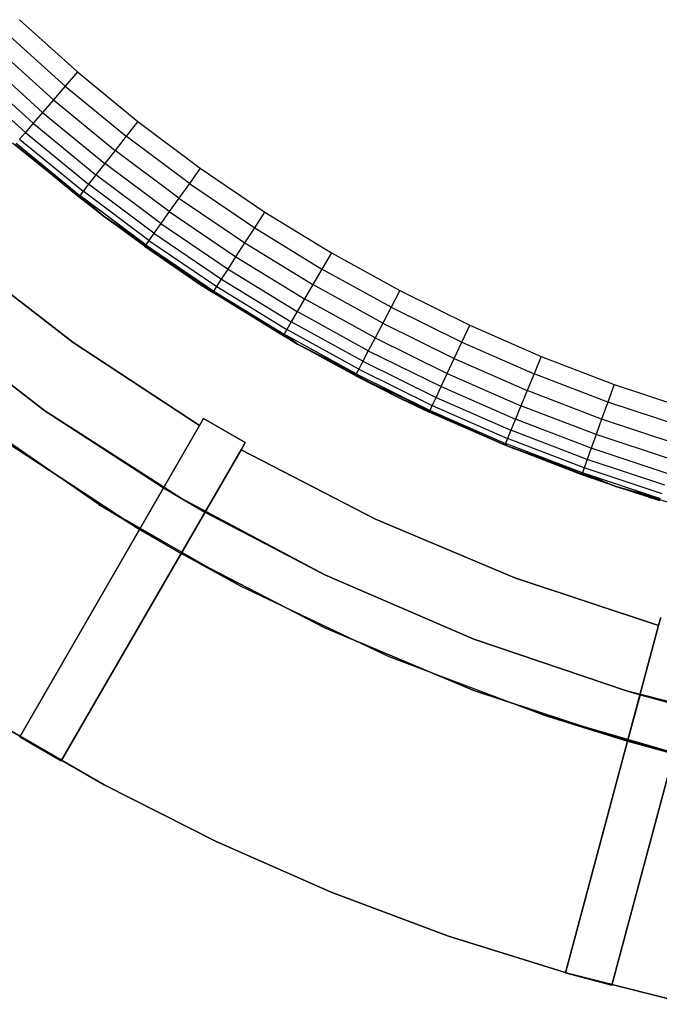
# Model space of a CAD drawing. Extents: x -47 to 47, y -122 to 0.
# Tile 4 of 28: x -24 to -11, y -121 to -101. Entities that reach past the tile are written whole.
import ezdxf

# ---------------------------------------------------------------- set-up
doc = ezdxf.new("R2010")
doc.units = 0
doc.header["$LTSCALE"] = 25.4
doc.layers.get('0').update_dxf_attribs({"linetype": 'CONTINUOUS'})

# ---------------------------------------------------------------- blocks, each defined once
blk = doc.blocks.new('NL2500034645_STL')
at = {"color": 0}
for p, q in [((-24.373, -100.811, 154), (-23.164, -101.902, 154)), ((-24.373, -100.811, 154), (-23.164, -101.902, 154)), ((-23.418, -102.197, 153.962), (-24.64, -101.095, 153.962)), ((-23.418, -102.197, 153.962), (-24.64, -101.095, 153.962)), ((-23.663, -102.482, 153.848), (-24.898, -101.368, 153.848)), ((-23.663, -102.482, 153.848), (-24.898, -101.368, 153.848)), ((-23.889, -102.744, 153.663), (-25.135, -101.619, 153.663)), ((-23.889, -102.744, 153.663), (-25.135, -101.619, 153.663)), ((-24.086, -102.973, 153.414), (-25.343, -101.84, 153.414)), ((-24.086, -102.973, 153.414), (-25.343, -101.84, 153.414)), ((-24.249, -103.162, 153.111), (-25.514, -102.021, 153.111)), ((-24.249, -103.162, 153.111), (-25.514, -102.021, 153.111)), ((-23.164, -101.902, 154), (-23.418, -102.197, 153.962)), ((-23.164, -101.902, 154), (-23.418, -102.197, 153.962)), ((-23.164, -101.902, 154), (-21.906, -102.935, 154)), ((-23.164, -101.902, 154), (-21.906, -102.935, 154)), ((-23.418, -102.197, 153.962), (-23.663, -102.482, 153.848)), ((-23.418, -102.197, 153.962), (-23.663, -102.482, 153.848)), ((-23.418, -102.197, 153.962), (-22.147, -103.242, 153.962)), ((-23.418, -102.197, 153.962), (-22.147, -103.242, 153.962)), ((-23.663, -102.482, 153.848), (-23.889, -102.744, 153.663)), ((-23.663, -102.482, 153.848), (-23.889, -102.744, 153.663)), ((-23.663, -102.482, 153.848), (-22.378, -103.538, 153.848)), ((-23.663, -102.482, 153.848), (-22.378, -103.538, 153.848)), ((-23.889, -102.744, 153.663), (-24.086, -102.973, 153.414)), ((-23.889, -102.744, 153.663), (-24.086, -102.973, 153.414)), ((-23.889, -102.744, 153.663), (-22.591, -103.81, 153.663)), ((-23.889, -102.744, 153.663), (-22.591, -103.81, 153.663)), ((-24.086, -102.973, 153.414), (-24.249, -103.162, 153.111)), ((-24.086, -102.973, 153.414), (-24.249, -103.162, 153.111)), ((-24.086, -102.973, 153.414), (-22.779, -104.048, 153.414)), ((-24.086, -102.973, 153.414), (-22.779, -104.048, 153.414)), ((-21.906, -102.935, 154), (-22.147, -103.242, 153.962)), ((-21.906, -102.935, 154), (-22.147, -103.242, 153.962)), ((-21.906, -102.935, 154), (-20.602, -103.91, 154)), ((-21.906, -102.935, 154), (-20.602, -103.91, 154)), ((-24.249, -103.162, 153.111), (-24.369, -103.302, 152.765)), ((-24.249, -103.162, 153.111), (-24.369, -103.302, 152.765)), ((-24.369, -103.302, 152.765), (-23.046, -104.389, 152.765)), ((-24.369, -103.302, 152.765), (-23.046, -104.389, 152.765)), ((-24.249, -103.162, 153.111), (-22.932, -104.244, 153.111)), ((-24.249, -103.162, 153.111), (-22.932, -104.244, 153.111)), ((-22.147, -103.242, 153.962), (-22.378, -103.538, 153.848)), ((-22.147, -103.242, 153.962), (-22.378, -103.538, 153.848)), ((-20.829, -104.228, 153.962), (-22.147, -103.242, 153.962)), ((-20.829, -104.228, 153.962), (-22.147, -103.242, 153.962)), ((-24.516, -103.377, 52), (-22.627, -104.904, 52)), ((-24.516, -103.377, 52), (-22.627, -104.904, 52)), ((-22.627, -104.904, 52), (-24.469, -103.417, 152)), ((-22.627, -104.904, 52), (-24.469, -103.417, 152)), ((-23.14, -104.509, 152), (-24.469, -103.417, 152)), ((-23.14, -104.509, 152), (-24.469, -103.417, 152)), ((-24.443, -103.388, 152.39), (-23.116, -104.479, 152.39)), ((-24.443, -103.388, 152.39), (-23.116, -104.479, 152.39)), ((-22.378, -103.538, 153.848), (-22.591, -103.81, 153.663)), ((-22.378, -103.538, 153.848), (-22.591, -103.81, 153.663)), ((-21.046, -104.534, 153.848), (-22.378, -103.538, 153.848)), ((-21.046, -104.534, 153.848), (-22.378, -103.538, 153.848)), ((-22.591, -103.81, 153.663), (-22.779, -104.048, 153.414)), ((-22.591, -103.81, 153.663), (-22.779, -104.048, 153.414)), ((-21.247, -104.815, 153.663), (-22.591, -103.81, 153.663)), ((-21.247, -104.815, 153.663), (-22.591, -103.81, 153.663)), ((-20.602, -103.91, 154), (-20.829, -104.228, 153.962)), ((-20.602, -103.91, 154), (-20.829, -104.228, 153.962)), ((-20.602, -103.91, 154), (-19.255, -104.824, 154)), ((-20.602, -103.91, 154), (-19.255, -104.824, 154)), ((-22.779, -104.048, 153.414), (-22.932, -104.244, 153.111)), ((-22.779, -104.048, 153.414), (-22.932, -104.244, 153.111)), ((-21.423, -105.062, 153.414), (-22.779, -104.048, 153.414)), ((-21.423, -105.062, 153.414), (-22.779, -104.048, 153.414)), ((-22.932, -104.244, 153.111), (-23.046, -104.389, 152.765)), ((-22.932, -104.244, 153.111), (-23.046, -104.389, 152.765)), ((-21.567, -105.265, 153.111), (-22.932, -104.244, 153.111)), ((-21.567, -105.265, 153.111), (-22.932, -104.244, 153.111)), ((-20.829, -104.228, 153.962), (-21.046, -104.534, 153.848)), ((-20.829, -104.228, 153.962), (-21.046, -104.534, 153.848)), ((-20.829, -104.228, 153.962), (-19.467, -105.152, 153.962)), ((-20.829, -104.228, 153.962), (-19.467, -105.152, 153.962)), ((-23.116, -104.479, 152.39), (-23.14, -104.509, 152)), ((-23.116, -104.479, 152.39), (-23.14, -104.509, 152)), ((-22.627, -104.904, 52), (-23.14, -104.509, 152)), ((-22.627, -104.904, 152), (-23.14, -104.509, 152)), ((-22.627, -104.904, 52), (-23.14, -104.509, 152)), ((-22.627, -104.904, 152), (-23.14, -104.509, 152)), ((-23.046, -104.389, 152.765), (-23.116, -104.479, 152.39)), ((-23.046, -104.389, 152.765), (-23.116, -104.479, 152.39)), ((-22.627, -104.904, 152), (-23.116, -104.479, 152.39)), ((-22.627, -104.904, 152), (-23.116, -104.479, 152.39)), ((-21.74, -105.508, 152.39), (-23.116, -104.479, 152.39)), ((-21.74, -105.508, 152.39), (-23.116, -104.479, 152.39)), ((-21.674, -105.415, 152.765), (-23.046, -104.389, 152.765)), ((-21.674, -105.415, 152.765), (-23.046, -104.389, 152.765)), ((-21.046, -104.534, 153.848), (-21.247, -104.815, 153.663)), ((-21.046, -104.534, 153.848), (-21.247, -104.815, 153.663)), ((-21.046, -104.534, 153.848), (-19.67, -105.467, 153.848)), ((-21.046, -104.534, 153.848), (-19.67, -105.467, 153.848)), ((-21.763, -105.539, 152), (-22.627, -104.904, 52)), ((-22.627, -104.904, 52), (-20.644, -106.306, 52)), ((-21.763, -105.539, 152), (-22.627, -104.904, 52)), ((-21.763, -105.539, 152), (-22.627, -104.904, 152)), ((-22.627, -104.904, 152), (-22.627, -104.904, 52)), ((-22.627, -104.904, 152), (-22.627, -104.904, 52)), ((-22.627, -104.904, 52), (-20.644, -106.306, 52)), ((-21.763, -105.539, 152), (-22.627, -104.904, 152)), ((-21.74, -105.508, 152.39), (-22.627, -104.904, 152)), ((-21.74, -105.508, 152.39), (-22.627, -104.904, 152)), ((-21.247, -104.815, 153.663), (-21.423, -105.062, 153.414)), ((-21.247, -104.815, 153.663), (-21.423, -105.062, 153.414)), ((-21.247, -104.815, 153.663), (-19.858, -105.758, 153.663)), ((-21.247, -104.815, 153.663), (-19.858, -105.758, 153.663)), ((-19.467, -105.152, 153.962), (-19.255, -104.824, 154)), ((-19.467, -105.152, 153.962), (-19.255, -104.824, 154)), ((-19.255, -104.824, 154), (-17.867, -105.676, 154)), ((-19.255, -104.824, 154), (-17.867, -105.676, 154)), ((-21.423, -105.062, 153.414), (-21.567, -105.265, 153.111)), ((-21.423, -105.062, 153.414), (-21.567, -105.265, 153.111)), ((-21.423, -105.062, 153.414), (-20.022, -106.013, 153.414)), ((-21.423, -105.062, 153.414), (-20.022, -106.013, 153.414)), ((-19.67, -105.467, 153.848), (-19.467, -105.152, 153.962)), ((-19.67, -105.467, 153.848), (-19.467, -105.152, 153.962)), ((-19.467, -105.152, 153.962), (-18.064, -106.013, 153.962)), ((-19.467, -105.152, 153.962), (-18.064, -106.013, 153.962)), ((-21.567, -105.265, 153.111), (-21.674, -105.415, 152.765)), ((-21.567, -105.265, 153.111), (-21.674, -105.415, 152.765)), ((-21.567, -105.265, 153.111), (-20.157, -106.222, 153.111)), ((-21.567, -105.265, 153.111), (-20.157, -106.222, 153.111)), ((-21.763, -105.539, 152), (-21.74, -105.508, 152.39)), ((-21.763, -105.539, 152), (-21.74, -105.508, 152.39)), ((-20.644, -106.306, 152), (-21.763, -105.539, 152)), ((-21.763, -105.539, 152), (-20.644, -106.306, 52)), ((-21.763, -105.539, 152), (-20.644, -106.306, 52)), ((-21.763, -105.539, 152), (-20.319, -106.472, 152.39)), ((-21.763, -105.539, 152), (-20.319, -106.472, 152.39)), ((-20.644, -106.306, 152), (-21.763, -105.539, 152)), ((-21.674, -105.415, 152.765), (-21.74, -105.508, 152.39)), ((-21.674, -105.415, 152.765), (-21.74, -105.508, 152.39)), ((-21.74, -105.508, 152.39), (-20.319, -106.472, 152.39)), ((-21.74, -105.508, 152.39), (-20.319, -106.472, 152.39)), ((-21.674, -105.415, 152.765), (-20.257, -106.377, 152.765)), ((-21.674, -105.415, 152.765), (-20.257, -106.377, 152.765)), ((-19.858, -105.758, 153.663), (-19.67, -105.467, 153.848)), ((-19.858, -105.758, 153.663), (-19.67, -105.467, 153.848)), ((-19.67, -105.467, 153.848), (-18.253, -106.337, 153.848)), ((-19.67, -105.467, 153.848), (-18.253, -106.337, 153.848)), ((-23.254, -107.546, 65), (-25.748, -105.611, 65)), ((-25.748, -105.611, 55), (-23.254, -107.546, 55)), ((-23.254, -107.546, 65), (-25.748, -105.611, 65)), ((-25.748, -105.611, 55), (-23.254, -107.546, 55)), ((-25.748, -105.611, -50), (-23.254, -107.546, -50)), ((-25.748, -105.611, 54), (-23.254, -107.546, 54)), ((-25.748, -105.611, -50), (-23.254, -107.546, -50)), ((-25.748, -105.611, 54), (-23.254, -107.546, 54)), ((-20.022, -106.013, 153.414), (-19.858, -105.758, 153.663)), ((-20.022, -106.013, 153.414), (-19.858, -105.758, 153.663)), ((-19.858, -105.758, 153.663), (-18.427, -106.636, 153.663)), ((-19.858, -105.758, 153.663), (-18.427, -106.636, 153.663)), ((-17.867, -105.676, 154), (-18.064, -106.013, 153.962)), ((-17.867, -105.676, 154), (-18.064, -106.013, 153.962)), ((-17.867, -105.676, 154), (-16.442, -106.463, 154)), ((-17.867, -105.676, 154), (-16.442, -106.463, 154)), ((-20.157, -106.222, 153.111), (-20.022, -106.013, 153.414)), ((-20.157, -106.222, 153.111), (-20.022, -106.013, 153.414)), ((-20.022, -106.013, 153.414), (-18.579, -106.898, 153.414)), ((-20.022, -106.013, 153.414), (-18.579, -106.898, 153.414)), ((-18.064, -106.013, 153.962), (-18.253, -106.337, 153.848)), ((-18.064, -106.013, 153.962), (-18.253, -106.337, 153.848)), ((-16.623, -106.809, 153.962), (-18.064, -106.013, 153.962)), ((-16.623, -106.809, 153.962), (-18.064, -106.013, 153.962)), ((-20.34, -106.505, 152), (-20.644, -106.306, 152)), ((-20.644, -106.306, 152), (-20.644, -106.306, 52)), ((-20.644, -106.306, 52), (-20.34, -106.505, 152)), ((-20.644, -106.306, 152), (-20.644, -106.306, 52)), ((-18.574, -107.577, 152), (-20.644, -106.306, 52)), ((-20.644, -106.306, 52), (-18.574, -107.577, 52)), ((-18.574, -107.577, 152), (-20.644, -106.306, 52)), ((-18.874, -107.404, 152), (-20.644, -106.306, 52)), ((-18.874, -107.404, 152), (-20.644, -106.306, 52)), ((-20.644, -106.306, 52), (-20.34, -106.505, 152)), ((-20.644, -106.306, 52), (-18.574, -107.577, 52)), ((-20.644, -106.306, 152), (-20.319, -106.472, 152.39)), ((-20.644, -106.306, 152), (-20.319, -106.472, 152.39)), ((-20.34, -106.505, 152), (-20.644, -106.306, 152)), ((-20.319, -106.472, 152.39), (-20.257, -106.377, 152.765)), ((-20.319, -106.472, 152.39), (-20.257, -106.377, 152.765)), ((-20.257, -106.377, 152.765), (-20.157, -106.222, 153.111)), ((-20.257, -106.377, 152.765), (-20.157, -106.222, 153.111)), ((-20.257, -106.377, 152.765), (-18.797, -107.272, 152.765)), ((-20.257, -106.377, 152.765), (-18.797, -107.272, 152.765)), ((-20.157, -106.222, 153.111), (-18.704, -107.113, 153.111)), ((-20.157, -106.222, 153.111), (-18.704, -107.113, 153.111)), ((-18.253, -106.337, 153.848), (-18.427, -106.636, 153.663)), ((-18.253, -106.337, 153.848), (-18.427, -106.636, 153.663)), ((-16.797, -107.141, 153.848), (-18.253, -106.337, 153.848)), ((-16.797, -107.141, 153.848), (-18.253, -106.337, 153.848)), ((-20.319, -106.472, 152.39), (-20.34, -106.505, 152)), ((-20.319, -106.472, 152.39), (-20.34, -106.505, 152)), ((-18.874, -107.404, 152), (-20.34, -106.505, 152)), ((-18.874, -107.404, 152), (-20.34, -106.505, 152)), ((-20.319, -106.472, 152.39), (-18.855, -107.371, 152.39)), ((-20.319, -106.472, 152.39), (-18.855, -107.371, 152.39)), ((-16.442, -106.463, 154), (-16.623, -106.809, 153.962)), ((-16.442, -106.463, 154), (-16.623, -106.809, 153.962)), ((-16.442, -106.463, 154), (-14.982, -107.183, 154)), ((-16.442, -106.463, 154), (-14.982, -107.183, 154)), ((-18.427, -106.636, 153.663), (-18.579, -106.898, 153.414)), ((-18.427, -106.636, 153.663), (-18.579, -106.898, 153.414)), ((-16.957, -107.448, 153.663), (-18.427, -106.636, 153.663)), ((-16.957, -107.448, 153.663), (-18.427, -106.636, 153.663)), ((-26.531, -106.911, 145), (-23.842, -108.968, 145)), ((-23.842, -108.968, 155), (-26.531, -106.911, 155)), ((-23.842, -108.968, 155), (-26.531, -106.911, 155)), ((-26.531, -106.911, 145), (-23.842, -108.968, 145)), ((-18.579, -106.898, 153.414), (-18.704, -107.113, 153.111)), ((-18.579, -106.898, 153.414), (-18.704, -107.113, 153.111)), ((-17.097, -107.716, 153.414), (-18.579, -106.898, 153.414)), ((-17.097, -107.716, 153.414), (-18.579, -106.898, 153.414)), ((-16.623, -106.809, 153.962), (-16.797, -107.141, 153.848)), ((-16.623, -106.809, 153.962), (-16.797, -107.141, 153.848)), ((-16.623, -106.809, 153.962), (-15.147, -107.537, 153.962)), ((-16.623, -106.809, 153.962), (-15.147, -107.537, 153.962)), ((-18.704, -107.113, 153.111), (-18.797, -107.272, 152.765)), ((-18.704, -107.113, 153.111), (-18.797, -107.272, 152.765)), ((-17.212, -107.937, 153.111), (-18.704, -107.113, 153.111)), ((-17.212, -107.937, 153.111), (-18.704, -107.113, 153.111)), ((-16.797, -107.141, 153.848), (-16.957, -107.448, 153.663)), ((-16.797, -107.141, 153.848), (-16.957, -107.448, 153.663)), ((-16.797, -107.141, 153.848), (-15.305, -107.877, 153.848)), ((-16.797, -107.141, 153.848), (-15.305, -107.877, 153.848)), ((-15.147, -107.537, 153.962), (-14.982, -107.183, 154)), ((-15.147, -107.537, 153.962), (-14.982, -107.183, 154)), ((-14.982, -107.183, 154), (-13.491, -107.837, 154)), ((-14.982, -107.183, 154), (-13.491, -107.837, 154)), ((-18.855, -107.371, 152.39), (-18.874, -107.404, 152)), ((-18.855, -107.371, 152.39), (-18.874, -107.404, 152)), ((-18.574, -107.577, 152), (-18.874, -107.404, 152)), ((-18.574, -107.577, 152), (-18.874, -107.404, 152)), ((-18.797, -107.272, 152.765), (-18.855, -107.371, 152.39)), ((-18.797, -107.272, 152.765), (-18.855, -107.371, 152.39)), ((-18.574, -107.577, 152), (-18.855, -107.371, 152.39)), ((-18.574, -107.577, 152), (-18.855, -107.371, 152.39)), ((-17.351, -108.201, 152.39), (-18.855, -107.371, 152.39)), ((-17.351, -108.201, 152.39), (-18.855, -107.371, 152.39)), ((-17.298, -108.1, 152.765), (-18.797, -107.272, 152.765)), ((-17.298, -108.1, 152.765), (-18.797, -107.272, 152.765)), ((-20.616, -109.278, 65), (-23.254, -107.546, 65)), ((-23.254, -107.546, 55), (-20.616, -109.278, 55)), ((-23.254, -107.546, 65), (-23.254, -107.546, 55)), ((-23.254, -107.546, 65), (-23.254, -107.546, 55)), ((-20.616, -109.278, 65), (-23.254, -107.546, 65)), ((-23.254, -107.546, 55), (-20.616, -109.278, 55)), ((-23.254, -107.546, -50), (-20.616, -109.278, -50)), ((-23.254, -107.546, 54), (-23.254, -107.546, -50)), ((-23.254, -107.546, 54), (-23.254, -107.546, -50)), ((-23.254, -107.546, 54), (-20.616, -109.278, 54)), ((-23.254, -107.546, -50), (-20.616, -109.278, -50)), ((-23.254, -107.546, 54), (-20.616, -109.278, 54)), ((-17.369, -108.235, 152), (-18.574, -107.577, 52)), ((-18.574, -107.577, 52), (-16.427, -108.711, 52)), ((-17.369, -108.235, 152), (-18.574, -107.577, 52)), ((-17.369, -108.235, 152), (-18.574, -107.577, 152)), ((-18.574, -107.577, 152), (-18.574, -107.577, 52)), ((-18.574, -107.577, 152), (-18.574, -107.577, 52)), ((-18.574, -107.577, 52), (-16.427, -108.711, 52)), ((-17.369, -108.235, 152), (-18.574, -107.577, 152)), ((-17.351, -108.201, 152.39), (-18.574, -107.577, 152)), ((-17.351, -108.201, 152.39), (-18.574, -107.577, 152)), ((-16.957, -107.448, 153.663), (-17.097, -107.716, 153.414)), ((-16.957, -107.448, 153.663), (-17.097, -107.716, 153.414)), ((-16.957, -107.448, 153.663), (-15.451, -108.191, 153.663)), ((-16.957, -107.448, 153.663), (-15.451, -108.191, 153.663)), ((-15.305, -107.877, 153.848), (-15.147, -107.537, 153.962)), ((-15.305, -107.877, 153.848), (-15.147, -107.537, 153.962)), ((-15.147, -107.537, 153.962), (-13.639, -108.197, 153.962)), ((-15.147, -107.537, 153.962), (-13.639, -108.197, 153.962)), ((-17.097, -107.716, 153.414), (-17.212, -107.937, 153.111)), ((-17.097, -107.716, 153.414), (-17.212, -107.937, 153.111)), ((-17.097, -107.716, 153.414), (-15.579, -108.466, 153.414)), ((-17.097, -107.716, 153.414), (-15.579, -108.466, 153.414)), ((-17.212, -107.937, 153.111), (-17.298, -108.1, 152.765)), ((-17.212, -107.937, 153.111), (-17.298, -108.1, 152.765)), ((-17.212, -107.937, 153.111), (-15.684, -108.691, 153.111)), ((-17.212, -107.937, 153.111), (-15.684, -108.691, 153.111)), ((-15.451, -108.191, 153.663), (-15.305, -107.877, 153.848)), ((-15.451, -108.191, 153.663), (-15.305, -107.877, 153.848)), ((-15.305, -107.877, 153.848), (-13.782, -108.544, 153.848)), ((-15.305, -107.877, 153.848), (-13.782, -108.544, 153.848)), ((-13.491, -107.837, 154), (-13.639, -108.197, 153.962)), ((-13.491, -107.837, 154), (-13.639, -108.197, 153.962)), ((-13.491, -107.837, 154), (-11.972, -108.421, 154)), ((-13.491, -107.837, 154), (-11.972, -108.421, 154)), ((-17.369, -108.235, 152), (-17.351, -108.201, 152.39)), ((-17.369, -108.235, 152), (-17.351, -108.201, 152.39)), ((-16.427, -108.711, 152), (-17.369, -108.235, 152)), ((-17.369, -108.235, 152), (-16.427, -108.711, 52)), ((-17.369, -108.235, 152), (-16.427, -108.711, 52)), ((-17.369, -108.235, 152), (-15.81, -108.962, 152.39)), ((-17.369, -108.235, 152), (-15.81, -108.962, 152.39)), ((-16.427, -108.711, 152), (-17.369, -108.235, 152)), ((-17.298, -108.1, 152.765), (-17.351, -108.201, 152.39)), ((-17.298, -108.1, 152.765), (-17.351, -108.201, 152.39)), ((-17.351, -108.201, 152.39), (-15.81, -108.962, 152.39)), ((-17.351, -108.201, 152.39), (-15.81, -108.962, 152.39)), ((-17.298, -108.1, 152.765), (-15.762, -108.859, 152.765)), ((-17.298, -108.1, 152.765), (-15.762, -108.859, 152.765)), ((-15.579, -108.466, 153.414), (-15.451, -108.191, 153.663)), ((-15.579, -108.466, 153.414), (-15.451, -108.191, 153.663)), ((-15.451, -108.191, 153.663), (-13.913, -108.864, 153.663)), ((-15.451, -108.191, 153.663), (-13.913, -108.864, 153.663)), ((-13.639, -108.197, 153.962), (-13.782, -108.544, 153.848)), ((-13.639, -108.197, 153.962), (-13.782, -108.544, 153.848)), ((-12.103, -108.788, 153.962), (-13.639, -108.197, 153.962)), ((-12.103, -108.788, 153.962), (-13.639, -108.197, 153.962)), ((-11.972, -108.421, 154), (-12.103, -108.788, 153.962)), ((-11.972, -108.421, 154), (-12.103, -108.788, 153.962)), ((-11.972, -108.421, 154), (-10.427, -108.934, 154)), ((-11.972, -108.421, 154), (-10.427, -108.934, 154)), ((-15.684, -108.691, 153.111), (-15.579, -108.466, 153.414)), ((-15.684, -108.691, 153.111), (-15.579, -108.466, 153.414)), ((-15.579, -108.466, 153.414), (-14.029, -109.145, 153.414)), ((-15.579, -108.466, 153.414), (-14.029, -109.145, 153.414)), ((-13.782, -108.544, 153.848), (-13.913, -108.864, 153.663)), ((-13.782, -108.544, 153.848), (-13.913, -108.864, 153.663)), ((-12.23, -109.141, 153.848), (-13.782, -108.544, 153.848)), ((-12.23, -109.141, 153.848), (-13.782, -108.544, 153.848)), ((-15.827, -108.997, 152), (-16.427, -108.711, 152)), ((-16.427, -108.711, 152), (-16.427, -108.711, 52)), ((-16.427, -108.711, 52), (-15.827, -108.997, 152)), ((-16.427, -108.711, 152), (-16.427, -108.711, 52)), ((-14.21, -109.703, 152), (-16.427, -108.711, 52)), ((-16.427, -108.711, 52), (-14.21, -109.703, 52)), ((-14.21, -109.703, 152), (-16.427, -108.711, 52)), ((-14.251, -109.686, 152), (-16.427, -108.711, 52)), ((-14.251, -109.686, 152), (-16.427, -108.711, 52)), ((-16.427, -108.711, 52), (-15.827, -108.997, 152)), ((-16.427, -108.711, 52), (-14.21, -109.703, 52)), ((-16.427, -108.711, 152), (-15.81, -108.962, 152.39)), ((-16.427, -108.711, 152), (-15.81, -108.962, 152.39)), ((-15.827, -108.997, 152), (-16.427, -108.711, 152)), ((-15.762, -108.859, 152.765), (-15.684, -108.691, 153.111)), ((-15.762, -108.859, 152.765), (-15.684, -108.691, 153.111)), ((-15.684, -108.691, 153.111), (-14.123, -109.375, 153.111)), ((-15.684, -108.691, 153.111), (-14.123, -109.375, 153.111)), ((-12.103, -108.788, 153.962), (-12.23, -109.141, 153.848)), ((-12.103, -108.788, 153.962), (-12.23, -109.141, 153.848)), ((-10.541, -109.307, 153.962), (-12.103, -108.788, 153.962)), ((-10.541, -109.307, 153.962), (-12.103, -108.788, 153.962)), ((-22.715, -110.921, -55), (-25.532, -108.976, -55)), ((-22.715, -110.921, 54), (-25.532, -108.976, 54)), ((-22.715, -110.921, -55), (-25.532, -108.976, -55)), ((-22.715, -110.921, 54), (-25.532, -108.976, 54)), ((-23.842, -108.968, 145), (-21.366, -110.577, 145)), ((-20.994, -110.798, 155), (-23.842, -108.968, 155)), ((-23.842, -108.968, 155), (-23.842, -108.968, 145)), ((-23.842, -108.968, 155), (-23.842, -108.968, 145)), ((-23.842, -108.968, 155), (-21.366, -110.577, 145)), ((-23.842, -108.968, 145), (-21.366, -110.577, 145)), ((-23.842, -108.968, 155), (-21.366, -110.577, 145)), ((-20.994, -110.798, 155), (-23.842, -108.968, 155)), ((-15.81, -108.962, 152.39), (-15.827, -108.997, 152)), ((-15.81, -108.962, 152.39), (-15.827, -108.997, 152)), ((-14.251, -109.686, 152), (-15.827, -108.997, 152)), ((-14.251, -109.686, 152), (-15.827, -108.997, 152)), ((-15.81, -108.962, 152.39), (-15.762, -108.859, 152.765)), ((-15.81, -108.962, 152.39), (-15.762, -108.859, 152.765)), ((-15.81, -108.962, 152.39), (-14.237, -109.651, 152.39)), ((-15.81, -108.962, 152.39), (-14.237, -109.651, 152.39)), ((-15.762, -108.859, 152.765), (-14.193, -109.546, 152.765)), ((-15.762, -108.859, 152.765), (-14.193, -109.546, 152.765)), ((-13.913, -108.864, 153.663), (-14.029, -109.145, 153.414)), ((-13.913, -108.864, 153.663), (-14.029, -109.145, 153.414)), ((-12.346, -109.467, 153.663), (-13.913, -108.864, 153.663)), ((-12.346, -109.467, 153.663), (-13.913, -108.864, 153.663)), ((-20.616, -109.278, 65), (-20.532, -109.132, 65)), ((-20.532, -109.132, -50), (-20.616, -109.278, -50)), ((-20.616, -109.278, 65), (-20.532, -109.132, 65)), ((-20.532, -109.132, -50), (-20.616, -109.278, -50)), ((-20.532, -109.132, 65), (-20.532, -109.132, -50)), ((-20.532, -109.132, 65), (-20.532, -109.132, -50)), ((-20.532, -109.132, 65), (-19.666, -109.632, 65)), ((-19.666, -109.632, -50), (-20.532, -109.132, -50)), ((-20.532, -109.132, 65), (-19.666, -109.632, 65)), ((-19.666, -109.632, -50), (-20.532, -109.132, -50)), ((-14.029, -109.145, 153.414), (-14.123, -109.375, 153.111)), ((-14.029, -109.145, 153.414), (-14.123, -109.375, 153.111)), ((-12.448, -109.752, 153.414), (-14.029, -109.145, 153.414)), ((-12.448, -109.752, 153.414), (-14.029, -109.145, 153.414)), ((-12.23, -109.141, 153.848), (-12.346, -109.467, 153.663)), ((-12.23, -109.141, 153.848), (-12.346, -109.467, 153.663)), ((-10.652, -109.666, 153.848), (-12.23, -109.141, 153.848)), ((-10.652, -109.666, 153.848), (-12.23, -109.141, 153.848)), ((-21.866, -111.443, 55), (-20.616, -109.278, 55)), ((-20.616, -109.278, 54), (-21.866, -111.443, 54)), ((-21.866, -111.443, 55), (-20.616, -109.278, 55)), ((-20.616, -109.278, 54), (-21.866, -111.443, 54)), ((-20.616, -109.278, 55), (-20.616, -109.278, 65)), ((-20.616, -109.278, -50), (-20.616, -109.278, 54)), ((-20.616, -109.278, 55), (-20.616, -109.278, 65)), ((-20.616, -109.278, -50), (-20.616, -109.278, 54)), ((-14.123, -109.375, 153.111), (-14.193, -109.546, 152.765)), ((-14.123, -109.375, 153.111), (-14.193, -109.546, 152.765)), ((-12.532, -109.986, 153.111), (-14.123, -109.375, 153.111)), ((-12.532, -109.986, 153.111), (-14.123, -109.375, 153.111)), ((-12.346, -109.467, 153.663), (-12.448, -109.752, 153.414)), ((-12.346, -109.467, 153.663), (-12.448, -109.752, 153.414)), ((-10.753, -109.996, 153.663), (-12.346, -109.467, 153.663)), ((-10.753, -109.996, 153.663), (-12.346, -109.467, 153.663)), ((-24.688, -109.594, 145), (-21.866, -111.443, 145)), ((-21.866, -111.443, 155), (-24.688, -109.594, 155)), ((-24.688, -109.594, 145), (-21.866, -111.443, 145)), ((-24.688, -109.594, 65), (-21.866, -111.443, 65)), ((-21.866, -111.443, 155), (-24.688, -109.594, 155)), ((-24.688, -109.594, 55), (-21.866, -111.443, 55)), ((-24.688, -109.594, 65), (-21.866, -111.443, 65)), ((-24.688, -109.594, 55), (-21.866, -111.443, 55)), ((-19.752, -109.783, -50), (-19.666, -109.632, -50)), ((-19.666, -109.632, 65), (-19.752, -109.783, 65)), ((-19.666, -109.632, 65), (-19.752, -109.783, 65)), ((-19.752, -109.783, -50), (-19.666, -109.632, -50)), ((-19.666, -109.632, -50), (-19.666, -109.632, 65)), ((-19.666, -109.632, -50), (-19.666, -109.632, 65)), ((-14.237, -109.651, 152.39), (-14.251, -109.686, 152)), ((-14.237, -109.651, 152.39), (-14.251, -109.686, 152)), ((-14.193, -109.546, 152.765), (-14.237, -109.651, 152.39)), ((-14.193, -109.546, 152.765), (-14.237, -109.651, 152.39)), ((-14.21, -109.703, 152), (-14.237, -109.651, 152.39)), ((-14.21, -109.703, 152), (-14.237, -109.651, 152.39)), ((-12.633, -110.267, 152.39), (-14.237, -109.651, 152.39)), ((-12.633, -110.267, 152.39), (-14.237, -109.651, 152.39)), ((-12.595, -110.16, 152.765), (-14.193, -109.546, 152.765)), ((-12.595, -110.16, 152.765), (-14.193, -109.546, 152.765)), ((-19.752, -109.783, 55), (-21.003, -111.948, 55)), ((-21.003, -111.948, 54), (-19.752, -109.783, 54)), ((-19.752, -109.783, 55), (-21.003, -111.948, 55)), ((-21.003, -111.948, 54), (-19.752, -109.783, 54)), ((-19.752, -109.783, 54), (-19.752, -109.783, -50)), ((-19.752, -109.783, 65), (-19.752, -109.783, 55)), ((-16.948, -111.232, 65), (-19.752, -109.783, 65)), ((-19.752, -109.783, 55), (-16.948, -111.232, 55)), ((-19.752, -109.783, 65), (-19.752, -109.783, 55)), ((-16.948, -111.232, 65), (-19.752, -109.783, 65)), ((-19.752, -109.783, 55), (-16.948, -111.232, 55)), ((-19.752, -109.783, -50), (-16.948, -111.232, -50)), ((-19.752, -109.783, 54), (-19.752, -109.783, -50)), ((-19.752, -109.783, 54), (-16.948, -111.232, 54)), ((-19.752, -109.783, -50), (-16.948, -111.232, -50)), ((-19.752, -109.783, 54), (-16.948, -111.232, 54)), ((-14.21, -109.703, 152), (-14.251, -109.686, 152)), ((-14.21, -109.703, 152), (-14.251, -109.686, 152)), ((-12.646, -110.303, 152), (-14.21, -109.703, 52)), ((-14.21, -109.703, 52), (-11.934, -110.55, 52)), ((-12.646, -110.303, 152), (-14.21, -109.703, 52)), ((-12.646, -110.303, 152), (-14.21, -109.703, 152)), ((-14.21, -109.703, 152), (-14.21, -109.703, 52)), ((-14.21, -109.703, 152), (-14.21, -109.703, 52)), ((-14.21, -109.703, 52), (-11.934, -110.55, 52)), ((-12.646, -110.303, 152), (-14.21, -109.703, 152)), ((-12.633, -110.267, 152.39), (-14.21, -109.703, 152)), ((-12.633, -110.267, 152.39), (-14.21, -109.703, 152)), ((-12.448, -109.752, 153.414), (-12.532, -109.986, 153.111)), ((-12.448, -109.752, 153.414), (-12.532, -109.986, 153.111)), ((-10.842, -110.286, 153.414), (-12.448, -109.752, 153.414)), ((-10.842, -110.286, 153.414), (-12.448, -109.752, 153.414)), ((-12.532, -109.986, 153.111), (-12.595, -110.16, 152.765)), ((-12.532, -109.986, 153.111), (-12.595, -110.16, 152.765)), ((-10.915, -110.524, 153.111), (-12.532, -109.986, 153.111)), ((-10.915, -110.524, 153.111), (-12.532, -109.986, 153.111)), ((-12.646, -110.303, 152), (-12.633, -110.267, 152.39)), ((-12.646, -110.303, 152), (-12.633, -110.267, 152.39)), ((-12.595, -110.16, 152.765), (-12.633, -110.267, 152.39)), ((-12.595, -110.16, 152.765), (-12.633, -110.267, 152.39)), ((-11.934, -110.55, 152), (-12.633, -110.267, 152.39)), ((-11.934, -110.55, 152), (-12.633, -110.267, 152.39)), ((-11.003, -110.809, 152.39), (-12.633, -110.267, 152.39)), ((-11.003, -110.809, 152.39), (-12.633, -110.267, 152.39)), ((-10.969, -110.701, 152.765), (-12.595, -110.16, 152.765)), ((-10.969, -110.701, 152.765), (-12.595, -110.16, 152.765)), ((-11.934, -110.55, 52), (-12.646, -110.303, 152)), ((-11.934, -110.55, 152), (-12.646, -110.303, 152)), ((-11.934, -110.55, 52), (-12.646, -110.303, 152)), ((-11.934, -110.55, 152), (-12.646, -110.303, 152)), ((-21.866, -111.443, 145), (-21.366, -110.577, 145)), ((-21.366, -110.577, 65), (-21.866, -111.443, 65)), ((-21.866, -111.443, 145), (-21.366, -110.577, 145)), ((-21.366, -110.577, 65), (-21.866, -111.443, 65)), ((-21.366, -110.577, 145), (-21.366, -110.577, 65)), ((-21.366, -110.577, 65), (-20.994, -110.798, 65)), ((-21.366, -110.577, 145), (-21.366, -110.577, 65)), ((-20.994, -110.798, 155), (-21.366, -110.577, 145)), ((-21.366, -110.577, 65), (-20.994, -110.798, 65)), ((-20.994, -110.798, 155), (-21.366, -110.577, 145)), ((-11.014, -110.846, 152), (-11.934, -110.55, 52)), ((-11.934, -110.55, 52), (-9.608, -111.248, 52)), ((-11.014, -110.846, 152), (-11.934, -110.55, 52)), ((-11.014, -110.846, 152), (-11.934, -110.55, 152)), ((-11.934, -110.55, 152), (-11.934, -110.55, 52)), ((-11.934, -110.55, 152), (-11.934, -110.55, 52)), ((-11.934, -110.55, 52), (-9.608, -111.248, 52)), ((-11.014, -110.846, 152), (-11.934, -110.55, 152)), ((-11.003, -110.809, 152.39), (-11.934, -110.55, 152)), ((-11.003, -110.809, 152.39), (-11.934, -110.55, 152)), ((-20.994, -110.798, 65), (-20.503, -111.082, 65)), ((-18.006, -112.39, 155), (-20.994, -110.798, 155)), ((-20.994, -110.798, 155), (-20.994, -110.798, 65)), ((-20.994, -110.798, 65), (-20.503, -111.082, 65)), ((-20.994, -110.798, 155), (-20.994, -110.798, 65)), ((-20.994, -110.798, 155), (-20.503, -111.082, 145)), ((-20.994, -110.798, 155), (-20.503, -111.082, 145)), ((-20.994, -110.798, 155), (-18.006, -112.39, 145)), ((-20.994, -110.798, 155), (-18.006, -112.39, 145)), ((-18.006, -112.39, 155), (-20.994, -110.798, 155)), ((-19.751, -112.632, -55), (-22.715, -110.921, -55)), ((-21.866, -111.443, 54), (-22.715, -110.921, 54)), ((-22.715, -110.921, 54), (-22.715, -110.921, -55)), ((-21.866, -111.443, -52), (-22.715, -110.921, -55)), ((-21.866, -111.443, -52), (-22.715, -110.921, -55)), ((-22.715, -110.921, -55), (-21.003, -111.948, -52)), ((-22.715, -110.921, -55), (-21.003, -111.948, -52)), ((-19.751, -112.632, -55), (-22.715, -110.921, -55)), ((-22.715, -110.921, 54), (-22.715, -110.921, -55)), ((-21.866, -111.443, 54), (-22.715, -110.921, 54)), ((-21.003, -111.948, 65), (-20.503, -111.082, 65)), ((-20.503, -111.082, 145), (-21.003, -111.948, 145)), ((-20.503, -111.082, 145), (-21.003, -111.948, 145)), ((-21.003, -111.948, 65), (-20.503, -111.082, 65)), ((-20.503, -111.082, 65), (-20.503, -111.082, 145)), ((-20.503, -111.082, 145), (-18.006, -112.39, 145)), ((-20.503, -111.082, 65), (-20.503, -111.082, 145)), ((-20.503, -111.082, 145), (-18.006, -112.39, 145)), ((-14.039, -112.456, 65), (-16.948, -111.232, 65)), ((-16.948, -111.232, 55), (-14.039, -112.456, 55)), ((-16.948, -111.232, 65), (-16.948, -111.232, 55)), ((-16.948, -111.232, 65), (-16.948, -111.232, 55)), ((-14.039, -112.456, 65), (-16.948, -111.232, 65)), ((-16.948, -111.232, 55), (-14.039, -112.456, 55)), ((-16.948, -111.232, -50), (-14.039, -112.456, -50)), ((-16.948, -111.232, 54), (-16.948, -111.232, -50)), ((-16.948, -111.232, 54), (-16.948, -111.232, -50)), ((-16.948, -111.232, 54), (-14.039, -112.456, 54)), ((-16.948, -111.232, -50), (-14.039, -112.456, -50)), ((-16.948, -111.232, 54), (-14.039, -112.456, 54)), ((-21.866, -111.443, -52), (-24.366, -115.774, -52)), ((-24.366, -115.774, 155), (-21.866, -111.443, 155)), ((-24.366, -115.774, 155), (-21.866, -111.443, 155)), ((-21.866, -111.443, -52), (-24.366, -115.774, -52)), ((-21.866, -111.443, 65), (-21.866, -111.443, 55)), ((-21.866, -111.443, 54), (-21.866, -111.443, -52)), ((-21.866, -111.443, 155), (-21.866, -111.443, 145)), ((-21.866, -111.443, 155), (-21.866, -111.443, 145)), ((-21.866, -111.443, -52), (-21.003, -111.948, -52)), ((-21.866, -111.443, 65), (-21.866, -111.443, 55)), ((-21.866, -111.443, 54), (-21.866, -111.443, -52)), ((-21.866, -111.443, -52), (-21.003, -111.948, -52)), ((-21.003, -111.948, 155), (-23.5, -116.274, 155)), ((-23.5, -116.274, -52), (-21.003, -111.948, -52)), ((-21.003, -111.948, 155), (-23.5, -116.274, 155)), ((-23.5, -116.274, -52), (-21.003, -111.948, -52)), ((-21.003, -111.948, 55), (-21.003, -111.948, 65)), ((-21.003, -111.948, 145), (-21.003, -111.948, 155)), ((-21.003, -111.948, -52), (-21.003, -111.948, 54)), ((-21.003, -111.948, 145), (-18.005, -113.498, 145)), ((-18.005, -113.498, 155), (-21.003, -111.948, 155)), ((-21.003, -111.948, 145), (-21.003, -111.948, 155)), ((-21.003, -111.948, 145), (-18.005, -113.498, 145)), ((-21.003, -111.948, 65), (-18.005, -113.498, 65)), ((-18.005, -113.498, 155), (-21.003, -111.948, 155)), ((-21.003, -111.948, 55), (-18.005, -113.498, 55)), ((-21.003, -111.948, 65), (-18.005, -113.498, 65)), ((-21.003, -111.948, 55), (-21.003, -111.948, 65)), ((-21.003, -111.948, 55), (-18.005, -113.498, 55)), ((-19.751, -112.632, -55), (-21.003, -111.948, -52)), ((-19.751, -112.632, -55), (-21.003, -111.948, -52)), ((-19.751, -112.632, 54), (-21.003, -111.948, 54)), ((-21.003, -111.948, -52), (-21.003, -111.948, 54)), ((-19.751, -112.632, 54), (-21.003, -111.948, 54)), ((-18.006, -112.39, 145), (-14.899, -113.733, 145)), ((-14.899, -113.733, 155), (-18.006, -112.39, 155)), ((-18.006, -112.39, 155), (-18.006, -112.39, 145)), ((-18.006, -112.39, 155), (-18.006, -112.39, 145)), ((-14.899, -113.733, 155), (-18.006, -112.39, 155)), ((-18.006, -112.39, 145), (-14.899, -113.733, 145)), ((-11.042, -113.446, 65), (-14.039, -112.456, 65)), ((-14.039, -112.456, 55), (-11.042, -113.446, 55)), ((-14.039, -112.456, 65), (-14.039, -112.456, 55)), ((-14.039, -112.456, 65), (-14.039, -112.456, 55)), ((-11.042, -113.446, 65), (-14.039, -112.456, 65)), ((-14.039, -112.456, 55), (-11.042, -113.446, 55)), ((-14.039, -112.456, -50), (-11.042, -113.446, -50)), ((-14.039, -112.456, 54), (-14.039, -112.456, -50)), ((-14.039, -112.456, 54), (-14.039, -112.456, -50)), ((-14.039, -112.456, 54), (-11.042, -113.446, 54)), ((-14.039, -112.456, -50), (-11.042, -113.446, -50)), ((-14.039, -112.456, 54), (-11.042, -113.446, 54)), ((-16.659, -114.099, -55), (-19.751, -112.632, -55)), ((-19.751, -112.632, -55), (-19.751, -112.632, 54)), ((-16.659, -114.099, -55), (-19.751, -112.632, -55)), ((-16.659, -114.099, 54), (-19.751, -112.632, 54)), ((-19.751, -112.632, -55), (-19.751, -112.632, 54)), ((-16.659, -114.099, 54), (-19.751, -112.632, 54)), ((-11.042, -113.446, 65), (-10.998, -113.283, 65)), ((-10.998, -113.283, -50), (-11.042, -113.446, -50)), ((-11.042, -113.446, 65), (-10.998, -113.283, 65)), ((-10.998, -113.283, -50), (-11.042, -113.446, -50)), ((-18.005, -113.498, 145), (-18.005, -113.498, 155)), ((-18.005, -113.498, 145), (-14.894, -114.805, 145)), ((-14.894, -114.805, 155), (-18.005, -113.498, 155)), ((-18.005, -113.498, 145), (-18.005, -113.498, 155)), ((-18.005, -113.498, 145), (-14.894, -114.805, 145)), ((-18.005, -113.498, 65), (-14.894, -114.805, 65)), ((-14.894, -114.805, 155), (-18.005, -113.498, 155)), ((-18.005, -113.498, 55), (-18.005, -113.498, 65)), ((-18.005, -113.498, 55), (-14.894, -114.805, 55)), ((-18.005, -113.498, 65), (-14.894, -114.805, 65)), ((-18.005, -113.498, 55), (-18.005, -113.498, 65)), ((-18.005, -113.498, 55), (-14.894, -114.805, 55)), ((-11.689, -115.861, 55), (-11.042, -113.446, 55)), ((-11.042, -113.446, 54), (-11.689, -115.861, 54)), ((-11.689, -115.861, 55), (-11.042, -113.446, 55)), ((-11.042, -113.446, 54), (-11.689, -115.861, 54)), ((-11.042, -113.446, 55), (-11.042, -113.446, 65)), ((-11.042, -113.446, -50), (-11.042, -113.446, 54)), ((-11.042, -113.446, 55), (-11.042, -113.446, 65)), ((-11.042, -113.446, -50), (-11.042, -113.446, 54)), ((-14.899, -113.733, 145), (-11.692, -114.819, 145)), ((-11.692, -114.819, 155), (-14.899, -113.733, 155)), ((-14.899, -113.733, 155), (-14.899, -113.733, 145)), ((-14.899, -113.733, 155), (-14.899, -113.733, 145)), ((-11.692, -114.819, 155), (-14.899, -113.733, 155)), ((-14.899, -113.733, 145), (-11.692, -114.819, 145)), ((-13.458, -115.313, -55), (-16.659, -114.099, -55)), ((-16.659, -114.099, -55), (-16.659, -114.099, 54)), ((-13.458, -115.313, -55), (-16.659, -114.099, -55)), ((-13.458, -115.313, 54), (-16.659, -114.099, 54)), ((-16.659, -114.099, -55), (-16.659, -114.099, 54)), ((-13.458, -115.313, 54), (-16.659, -114.099, 54)), ((-14.894, -114.805, 145), (-14.894, -114.805, 155)), ((-14.894, -114.805, 145), (-11.689, -115.861, 145)), ((-11.689, -115.861, 155), (-14.894, -114.805, 155)), ((-14.894, -114.805, 145), (-14.894, -114.805, 155)), ((-14.894, -114.805, 145), (-11.689, -115.861, 145)), ((-14.894, -114.805, 65), (-11.689, -115.861, 65)), ((-11.689, -115.861, 155), (-14.894, -114.805, 155)), ((-14.894, -114.805, 55), (-14.894, -114.805, 65)), ((-14.894, -114.805, 55), (-11.689, -115.861, 55)), ((-14.894, -114.805, 65), (-11.689, -115.861, 65)), ((-14.894, -114.805, 55), (-14.894, -114.805, 65)), ((-14.894, -114.805, 55), (-11.689, -115.861, 55)), ((-11.692, -114.819, 145), (-11.43, -114.895, 145)), ((-8.407, -115.639, 155), (-11.692, -114.819, 155)), ((-11.692, -114.819, 155), (-11.692, -114.819, 145)), ((-11.692, -114.819, 155), (-11.692, -114.819, 145)), ((-11.692, -114.819, 155), (-11.43, -114.895, 145)), ((-11.692, -114.819, 145), (-11.43, -114.895, 145)), ((-11.692, -114.819, 155), (-11.43, -114.895, 145)), ((-11.692, -114.819, 155), (-10.465, -115.159, 145)), ((-11.692, -114.819, 155), (-10.465, -115.159, 145)), ((-11.692, -114.819, 155), (-8.407, -115.639, 145)), ((-11.692, -114.819, 155), (-8.407, -115.639, 145)), ((-8.407, -115.639, 155), (-11.692, -114.819, 155)), ((-11.689, -115.861, 145), (-11.43, -114.895, 145)), ((-11.43, -114.895, 65), (-11.689, -115.861, 65)), ((-11.689, -115.861, 145), (-11.43, -114.895, 145)), ((-11.43, -114.895, 65), (-11.689, -115.861, 65)), ((-11.43, -114.895, 145), (-11.43, -114.895, 65)), ((-11.43, -114.895, 65), (-10.465, -115.159, 65)), ((-11.43, -114.895, 145), (-11.43, -114.895, 65)), ((-11.43, -114.895, 65), (-10.465, -115.159, 65)), ((-10.171, -116.265, -55), (-13.458, -115.313, -55)), ((-13.458, -115.313, -55), (-13.458, -115.313, 54)), ((-11.689, -115.861, 54), (-13.458, -115.313, 54)), ((-13.458, -115.313, -55), (-13.458, -115.313, 54)), ((-13.458, -115.313, -55), (-11.689, -115.861, -52)), ((-13.458, -115.313, -55), (-11.689, -115.861, -52)), ((-13.458, -115.313, -55), (-10.724, -116.125, -52)), ((-13.458, -115.313, -55), (-10.724, -116.125, -52)), ((-10.171, -116.265, -55), (-13.458, -115.313, -55)), ((-11.689, -115.861, 54), (-13.458, -115.313, 54)), ((-22.608, -116.775, -52), (-24.874, -115.466, -52)), ((-24.874, -115.466, -57), (-22.608, -116.775, -57)), ((-22.608, -116.775, -52), (-24.874, -115.466, -52)), ((-24.874, -115.466, -57), (-22.608, -116.775, -57)), ((-24.366, -115.774, -52), (-24.366, -115.774, 155)), ((-24.366, -115.774, 155), (-23.5, -116.274, 155)), ((-24.366, -115.774, -52), (-23.5, -116.274, -52)), ((-24.366, -115.774, 155), (-23.5, -116.274, 155)), ((-24.366, -115.774, -52), (-24.366, -115.774, 155)), ((-24.366, -115.774, -52), (-23.5, -116.274, -52)), ((-11.689, -115.861, -52), (-12.983, -120.691, -52)), ((-12.983, -120.691, 155), (-11.689, -115.861, 155)), ((-12.983, -120.691, 155), (-11.689, -115.861, 155)), ((-11.689, -115.861, -52), (-12.983, -120.691, -52)), ((-11.689, -115.861, 54), (-11.689, -115.861, -52)), ((-11.689, -115.861, 155), (-11.689, -115.861, 145)), ((-11.689, -115.861, 65), (-11.689, -115.861, 55)), ((-11.689, -115.861, 155), (-11.689, -115.861, 145)), ((-11.689, -115.861, -52), (-10.724, -116.125, -52)), ((-11.689, -115.861, 65), (-11.689, -115.861, 55)), ((-11.689, -115.861, 54), (-11.689, -115.861, -52)), ((-11.689, -115.861, -52), (-10.724, -116.125, -52)), ((-10.724, -116.125, 155), (-12.017, -120.95, 155)), ((-12.017, -120.95, -52), (-10.724, -116.125, -52)), ((-10.724, -116.125, 155), (-12.017, -120.95, 155)), ((-12.017, -120.95, -52), (-10.724, -116.125, -52)), ((-23.5, -116.274, 155), (-23.5, -116.274, -52)), ((-23.5, -116.274, 155), (-23.5, -116.274, -52)), ((-20.272, -117.957, -52), (-22.608, -116.775, -52)), ((-22.608, -116.775, -52), (-22.608, -116.775, -57)), ((-22.608, -116.775, -57), (-20.272, -117.957, -57)), ((-22.608, -116.775, -52), (-22.608, -116.775, -57)), ((-20.272, -117.957, -52), (-22.608, -116.775, -52)), ((-22.608, -116.775, -57), (-20.272, -117.957, -57)), ((-17.875, -119.008, -52), (-20.272, -117.957, -52)), ((-20.272, -117.957, -52), (-20.272, -117.957, -57)), ((-20.272, -117.957, -57), (-17.875, -119.008, -57)), ((-20.272, -117.957, -52), (-20.272, -117.957, -57)), ((-17.875, -119.008, -52), (-20.272, -117.957, -52)), ((-20.272, -117.957, -57), (-17.875, -119.008, -57)), ((-15.423, -119.926, -52), (-17.875, -119.008, -52)), ((-17.875, -119.008, -52), (-17.875, -119.008, -57)), ((-17.875, -119.008, -57), (-15.423, -119.926, -57)), ((-17.875, -119.008, -52), (-17.875, -119.008, -57)), ((-15.423, -119.926, -52), (-17.875, -119.008, -52)), ((-17.875, -119.008, -57), (-15.423, -119.926, -57)), ((-12.925, -120.708, -52), (-15.423, -119.926, -52)), ((-15.423, -119.926, -52), (-15.423, -119.926, -57)), ((-15.423, -119.926, -57), (-12.925, -120.708, -57)), ((-15.423, -119.926, -52), (-15.423, -119.926, -57)), ((-12.925, -120.708, -52), (-15.423, -119.926, -52)), ((-15.423, -119.926, -57), (-12.925, -120.708, -57)), ((-12.983, -120.691, -52), (-12.983, -120.691, 155)), ((-12.983, -120.691, 155), (-12.017, -120.95, 155)), ((-12.983, -120.691, -52), (-12.017, -120.95, -52)), ((-12.983, -120.691, 155), (-12.017, -120.95, 155)), ((-12.983, -120.691, -52), (-12.983, -120.691, 155)), ((-12.983, -120.691, -52), (-12.017, -120.95, -52)), ((-10.387, -121.35, -52), (-12.925, -120.708, -52)), ((-12.925, -120.708, -52), (-12.925, -120.708, -57)), ((-12.925, -120.708, -57), (-10.387, -121.35, -57)), ((-12.925, -120.708, -52), (-12.925, -120.708, -57)), ((-10.387, -121.35, -52), (-12.925, -120.708, -52)), ((-12.925, -120.708, -57), (-10.387, -121.35, -57)), ((-12.017, -120.95, 155), (-12.017, -120.95, -52)), ((-12.017, -120.95, 155), (-12.017, -120.95, -52))]:
    blk.add_line(p, q, dxfattribs=at)

msp = doc.modelspace()

# ---------------------------------------------------------------- block references
at = {"color": 0}
msp.add_blockref('NL2500034645_STL', (0, 0), dxfattribs=at)

doc.saveas('drawing.dxf')
